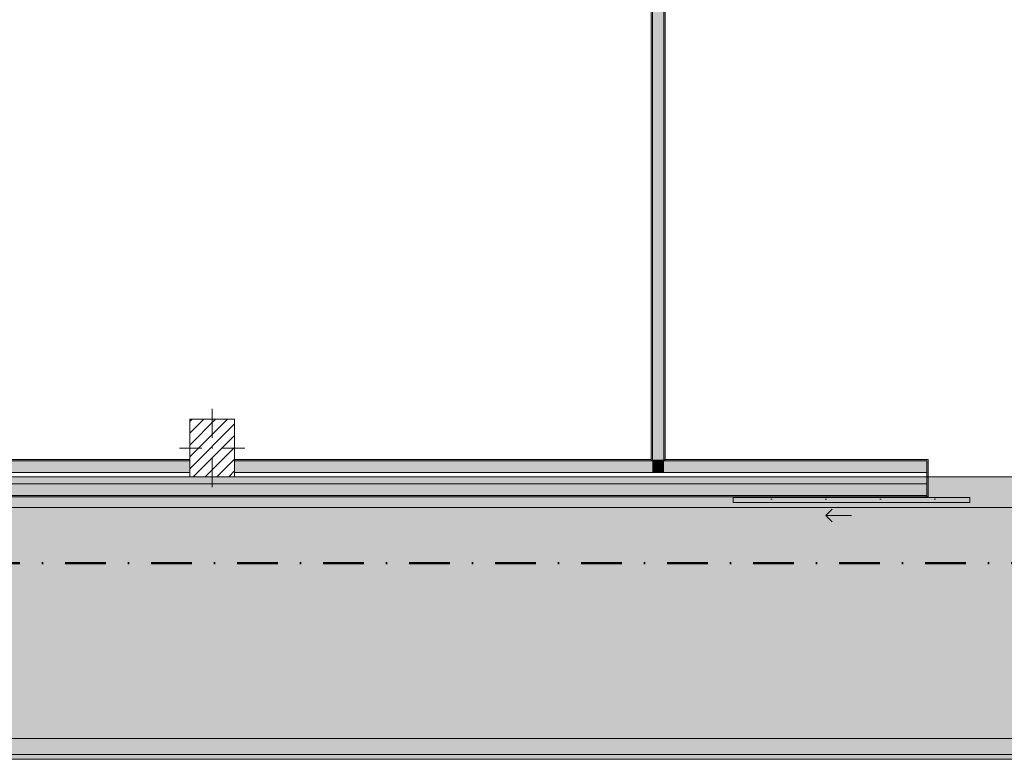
# Model space of a CAD drawing. Header units: millimetres. Extents: x -30280 to 19093, y -19284 to 4746.
# Tile 13 of 40: x -8694 to -1017, y -19284 to -13522. Entities that reach past the tile are written whole.
import ezdxf

# ---------------------------------------------------------------- set-up
doc = ezdxf.new("R2010")
doc.units = ezdxf.units.MM
doc.header["$MEASUREMENT"] = 0
doc.linetypes.add('Punto & Rayas', pattern=[670.277762, 317.5, -176.388889, 0, -176.388874])
doc.linetypes.add('Wipeout_Contour', pattern=[1000, 0, -1000])
for name, color, linetype, lineweight, true_color in [('01_2D_Ambit_Pluma_Nº__242', 7, 'Continuous', 50, 0xfb0013), ('07_CR_Cel Ras pladur_Pluma_Nº__102', 7, 'Continuous', 5, 0xcccccc), ('14_PAV_Paviment existent_Pluma_Nº__197', 7, 'Continuous', 0, 0xffe68e), ('Demolido_08_Envans_Pluma_Nº__102', 7, 'Continuous', 5, 0xcccccc), ('Demolido_08_Envans_Pluma_Nº__176', 7, 'Continuous', 15, 0x93a0c6), ('Demolido_Puertas Archicad_Pluma_Nº__3', 7, 'Continuous', 5, 0xa4a4a4)]:
    doc.layers.add(name, color=color, linetype=linetype, lineweight=lineweight, true_color=true_color)
for name, color, linetype in [('07_CR_Cel Ras pladur', 7, 'Continuous'), ('10_ESTR_Pilars', 7, 'Continuous'), ('14_PAV_Paviment existent', 7, 'Continuous'), ('Demolido_08_Envans', 7, 'Continuous'), ('Demolido_Puertas Archicad', 7, 'Continuous')]:
    doc.layers.add(name, color=color, linetype=linetype)
for name, color, linetype, lineweight in [('10_ESTR_Pilars_Pluma_Nº__20', 1, 'Continuous', 5), ('10_ESTR_Pilars_Pluma_Nº__28', 7, 'Continuous', 20), ('10_ESTR_Pilars_Pluma_Nº__42', 8, 'Continuous', 25), ('14_PAV_Paviment existent_Pluma_Nº__89', 7, 'Continuous', 5), ('Demolido_08_Envans_Pluma_Nº__7', 7, 'Continuous', 5), ('Demolido_12_FAÇ_Façana_Pluma_Nº__7', 7, 'Continuous', 5), ('Demolido_Puertas Archicad_Pluma_Nº__1', 7, 'Continuous', 5), ('Demolido_Puertas Archicad_Pluma_Nº__7', 7, 'Continuous', 5)]:
    doc.layers.add(name, color=color, linetype=linetype, lineweight=lineweight)

# ---------------------------------------------------------------- blocks, each defined once
blk = doc.blocks.new('Forjado_2_1', base_point=(6678.9, -19246.6))
at = {"layer": '14_PAV_Paviment existent_Pluma_Nº__197', "linetype": 'Continuous', "lineweight": 0, "true_color": 0x3f3923}
blk.add_hatch(color=39, dxfattribs=at).paths.add_polyline_path([(6678.9, -19246.6), (6678.9, -17084), (-28038.7, -17084), (-28050.8, -19246.6)])
at = {"layer": '14_PAV_Paviment existent_Pluma_Nº__89', "color": 7, "linetype": 'Continuous', "lineweight": 5, "flags": 128}
blk.add_lwpolyline([(6678.9, -19246.6), (-28050.8, -19246.6), (-28038.7, -17084), (6678.9, -17084)], close=True, dxfattribs=at)
blk = doc.blocks.new('Forjado_3_1', base_point=(-20499.3, -19284))
at = {"layer": '07_CR_Cel Ras pladur', "linetype": 'Continuous', "lineweight": 0, "true_color": 0x3f3f3f}
h = blk.add_hatch(color=250, dxfattribs=at)
h.paths.add_polyline_path([(-20499.3, -19284), (12128.9, -19284), (12128.9, -17084), (-20499.3, -17084)])
h.paths.add_polyline_path([(11630.3, -17322), (11630.3, -19122), (-20169.7, -19122), (-20169.7, -17322)], flags=0)
at = {"layer": '07_CR_Cel Ras pladur_Pluma_Nº__102', "color": 254, "linetype": 'Continuous', "lineweight": 5, "true_color": 0xcccccc, "flags": 128}
for points in [[(-20499.3, -19284), (12128.9, -19284), (12128.9, -17084), (-20499.3, -17084)], [(11630.3, -17322), (-20169.7, -17322), (-20169.7, -19122), (11630.3, -19122)]]:
    blk.add_lwpolyline(points, close=True, dxfattribs=at)
blk = doc.blocks.new('Puerta Corredera Exterior 27')
at = {"layer": 'Demolido_Puertas Archicad', "linetype": 'Continuous', "lineweight": 0, "true_color": 0xffffff}
h = blk.add_hatch(dxfattribs=at)
h.set_pattern_fill('Hormigón_en_Masa_0001', style=0, pattern_type=2)
h.set_pattern_definition([(0, (0, 0), (0, 779.42), [48.75, -401.25]), (0, (225, 389.7), (0, 779.42), [48.75, -401.25]), (60, (0, 0), (-675, 389.7), [48.75, -401.25]), (60, (450, 0), (-675, 389.7), [48.75, -401.25]), (120, (48.75, 0), (675, 389.7), [48.75, -401.25]), (120, (498.75, 0), (675, 389.7), [48.75, -401.25]), (0, (0, 75), (0, 150), [0, -150, 0, -225]), (45, (75, 75), (-106.066, 106.066), [0, -112.5, 0, -187.5])])
h.paths.add_polyline_path([(587.6, 45), (587.6, 5), (2432.8, 5), (2432.8, 45)])
at = {"layer": 'Demolido_Puertas Archicad_Pluma_Nº__3', "color": 253, "linetype": 'Continuous', "lineweight": 5, "true_color": 0xa4a4a4}
for p, q in [((1710.2, 145), (1660.2, 195)), ((1510.2, 145), (1710.2, 145)), ((1710.2, 145), (1660.2, 95)), ((587.6, 45), (2432.8, 45)), ((587.6, 5), (587.6, 45)), ((2432.8, 5), (587.6, 5)), ((2432.8, 45), (2432.8, 5))]:
    blk.add_line(p, q, dxfattribs=at)
at = {"layer": 'Demolido_Puertas Archicad_Pluma_Nº__7', "color": 7, "linetype": 'Continuous', "lineweight": 5}
for p, q in [((-912.6, 0), (-912.6, -290)), ((912.6, 0), (912.6, -290)), ((-922.6, -290), (-912.6, -290)), ((922.6, -290), (912.6, -290))]:
    blk.add_line(p, q, dxfattribs=at)
blk = doc.blocks.new('Muro_53_1', base_point=(-8960.9, -16949))
at = {"layer": 'Demolido_08_Envans_Pluma_Nº__102', "linetype": 'Continuous', "lineweight": 0, "true_color": 0xe5e5e5}
for points in [[(-8960.9, -16959), (-8960.9, -17049), (-7367.9, -17049), (-7367.9, -16959)], [(-7017.9, -16959), (-7017.9, -17049), (-3761.1, -17049), (-3761.1, -16959)], [(-3671.1, -16959), (-3761.1, -16959), (-3761.1, -17049), (-3671.1, -17049)], [(-3671.1, -17049), (-1621.1, -17049), (-1621.1, -16959), (-3671.1, -16959)], [(-8960.9, -17139), (-8960.9, -17229), (-1621.1, -17229), (-1621.1, -17139)]]:
    blk.add_hatch(color=254, dxfattribs=at).paths.add_polyline_path(points)
at = {"layer": 'Demolido_08_Envans_Pluma_Nº__176', "linetype": 'Continuous', "lineweight": 0, "true_color": 0x495063}
for points in [[(-8960.9, -16949), (-8960.9, -16959), (-7367.9, -16959), (-7367.9, -16949)], [(-7017.9, -16949), (-7017.9, -16959), (-3771.1, -16959), (-3771.1, -16949)], [(-3761.1, -16949), (-3771.1, -16949), (-3771.1, -16959), (-3761.1, -16959)], [(-3661.1, -16949), (-3671.1, -16949), (-3671.1, -16959), (-3661.1, -16959)], [(-3661.1, -16949), (-3661.1, -16959), (-1621.1, -16959), (-1621.1, -16949)], [(-1611.1, -16949), (-1621.1, -16949), (-1621.1, -16959), (-1621.1, -17239), (-1611.1, -17239)], [(-8960.9, -17229), (-8960.9, -17239), (-1621.1, -17239), (-1621.1, -17229)]]:
    blk.add_hatch(color=251, dxfattribs=at).paths.add_polyline_path(points)
at = {"layer": 'Demolido_08_Envans_Pluma_Nº__7', "color": 7, "linetype": 'Continuous', "lineweight": 5}
for p, q in [((-7367.9, -16959), (-8960.9, -16959)), ((-3761.1, -16959), (-7017.9, -16959)), ((-3761.1, -16949), (-3761.1, -16959)), ((-3671.1, -16959), (-3671.1, -16949)), ((-1621.1, -16959), (-3671.1, -16959)), ((-1621.1, -16949), (-1611.1, -16949)), ((-1621.1, -16959), (-1621.1, -17239)), ((-1611.1, -17239), (-1611.1, -16949)), ((-8960.9, -17049), (-7367.9, -17049)), ((-7017.9, -17049), (-3761.1, -17049)), ((-3761.1, -17049), (-3671.1, -17049)), ((-3671.1, -17049), (-1621.1, -17049)), ((-8960.9, -17139), (-1621.1, -17139)), ((-8960.9, -17229), (-1621.1, -17229)), ((-1621.1, -17239), (-1611.1, -17239))]:
    blk.add_line(p, q, dxfattribs=at)
at = {"layer": 'Demolido_08_Envans_Pluma_Nº__7', "color": 7, "linetype": 'Continuous', "lineweight": 5, "flags": 128}
for points in [[(-7367.9, -16949), (-8960.9, -16949)], [(-3771.1, -16949), (-7017.9, -16949)], [(-1621.1, -16949), (-3661.1, -16949)], [(-8960.9, -17239), (-1621.1, -17239)]]:
    blk.add_lwpolyline(points, dxfattribs=at)
at = {"layer": 'Demolido_Puertas Archicad', "color": 253, "linetype": 'Continuous', "lineweight": 5, "true_color": 0xa4a4a6, "zscale": 1000, "rotation": 180}
blk.add_blockref('Puerta Corredera Exterior 27', (-698.5, -17239), dxfattribs=at)
blk = doc.blocks.new('Puerta 27_7')
at = {"layer": 'Demolido_Puertas Archicad_Pluma_Nº__1', "color": 7, "linetype": 'Continuous', "lineweight": 5}
for p, q in [((382, 744), (382, 844)), ((382, 844), (422, 844)), ((422, 844), (422, 744)), ((422, 744), (382, 744)), ((402, 744), (402, 100)), ((382, 0), (382, 100)), ((382, 100), (422, 100)), ((422, 100), (422, 0)), ((-472, 0), (-472, 19)), ((-472, 19), (-422, 19)), ((-422, 0), (-472, 0)), ((-422, 0), (-450, 0)), ((-450, 0), (-450, -110)), ((-422, 19), (-422, 0)), ((-422, -40), (-422, 0)), ((422, 0), (382, 0)), ((422, 19), (472, 19)), ((422, 0), (422, 19)), ((472, 0), (422, 0)), ((450, 0), (422, 0)), ((422, 0), (422, -40)), ((450, -110), (450, 0)), ((472, 19), (472, 0)), ((-410, -40), (-422, -40)), ((-410, -110), (-410, -40)), ((422, -40), (410, -40)), ((410, -40), (410, -110)), ((-472, -129), (-472, -110)), ((-472, -110), (-422, -110)), ((-422, -129), (-472, -129)), ((-450, -110), (-410, -110)), ((-422, -110), (-422, -129)), ((410, -110), (450, -110)), ((422, -110), (472, -110)), ((422, -129), (422, -110)), ((472, -129), (422, -129)), ((472, -110), (472, -129))]:
    blk.add_line(p, q, dxfattribs=at)
at = {"layer": 'Demolido_Puertas Archicad_Pluma_Nº__1', "color": 7, "linetype": 'Continuous', "lineweight": 5, "flags": 128}
for points in [[(402, 744), (402, 100), (382, 100), (382, 744)], [(422, 744), (422, 100), (402, 100), (402, 744)]]:
    blk.add_lwpolyline(points, close=True, dxfattribs=at)
at = {"layer": 'Demolido_Puertas Archicad_Pluma_Nº__3', "color": 253, "linetype": 'Continuous', "lineweight": 5, "true_color": 0xa4a4a4}
blk.add_arc((422, 0), 844, 90, 180, dxfattribs=at)
at = {"layer": 'Demolido_Puertas Archicad_Pluma_Nº__7', "color": 7, "linetype": 'Continuous', "lineweight": 5}
for p, q in [((-450, 0), (-472, 0)), ((-450, 0), (-472, 0)), ((-450, 0), (-450, -10)), ((-450, 0), (-450, -10)), ((450, 0), (450, -10)), ((450, 0), (450, -10)), ((450, 0), (472, 0)), ((450, 0), (472, 0)), ((-450, -10), (-450, -100)), ((-450, -10), (-450, -100)), ((450, -10), (450, -100)), ((450, -10), (450, -100)), ((-450, -110), (-472, -110)), ((-450, -110), (-472, -110)), ((-450, -100), (-450, -110)), ((-450, -100), (-450, -110)), ((450, -100), (450, -110)), ((450, -100), (450, -110)), ((450, -110), (472, -110)), ((450, -110), (472, -110))]:
    blk.add_line(p, q, dxfattribs=at)
blk = doc.blocks.new('Muro_54_1', base_point=(-3771.1, -16949))
at = {"layer": 'Demolido_08_Envans_Pluma_Nº__102', "linetype": 'Continuous', "lineweight": 0, "true_color": 0xe5e5e5}
for points in [[(-3761.1, -12269), (-3748.9, -12269), (-3748.9, -12169), (-3761.1, -12169)], [(-3761.1, -12319), (-3748.9, -12319), (-3748.9, -12269), (-3761.1, -12269)], [(-3761.1, -12339), (-3748.9, -12339), (-3748.9, -12319), (-3761.1, -12319)], [(-3761.1, -12339), (-3761.1, -12430), (-3671.1, -12430), (-3671.1, -12339)], [(-3761.1, -16949), (-3671.1, -16949), (-3671.1, -13330), (-3761.1, -13330)], [(-3671.1, -16949), (-3761.1, -16949), (-3761.1, -16959), (-3671.1, -16959)]]:
    blk.add_hatch(color=254, dxfattribs=at).paths.add_polyline_path(points)
at = {"layer": 'Demolido_08_Envans_Pluma_Nº__176', "linetype": 'Continuous', "lineweight": 0, "true_color": 0x495063}
for points in [[(-3771.1, -12339), (-3771.1, -12430), (-3761.1, -12430), (-3761.1, -12339)], [(-3671.1, -12339), (-3671.1, -12430), (-3661.1, -12430), (-3661.1, -12339)], [(-3771.1, -16949), (-3761.1, -16949), (-3761.1, -13330), (-3771.1, -13330)], [(-3671.1, -16949), (-3661.1, -16949), (-3661.1, -13330), (-3671.1, -13330)]]:
    blk.add_hatch(color=251, dxfattribs=at).paths.add_polyline_path(points)
at = {"layer": 'Demolido_08_Envans_Pluma_Nº__7', "color": 7, "linetype": 'Continuous', "lineweight": 5}
for p, q in [((-3761.1, -12339), (-3761.1, -12430)), ((-3671.1, -12430), (-3671.1, -12339)), ((-3771.1, -12430), (-3771.1, -12408)), ((-3771.1, -12430), (-3761.1, -12430)), ((-3761.1, -12430), (-3671.1, -12430)), ((-3671.1, -12430), (-3661.1, -12430)), ((-3661.1, -12430), (-3661.1, -12408)), ((-3771.1, -13330), (-3771.1, -13352)), ((-3771.1, -13330), (-3761.1, -13330)), ((-3761.1, -13330), (-3761.1, -16949)), ((-3761.1, -13330), (-3671.1, -13330)), ((-3671.1, -16949), (-3671.1, -13330)), ((-3671.1, -13330), (-3661.1, -13330)), ((-3661.1, -13330), (-3661.1, -13352)), ((-3761.1, -16949), (-3761.1, -16959)), ((-3671.1, -16959), (-3671.1, -16949))]:
    blk.add_line(p, q, dxfattribs=at)
at = {"layer": 'Demolido_08_Envans_Pluma_Nº__7', "color": 7, "linetype": 'Continuous', "lineweight": 5, "flags": 128}
for points in [[(-3771.1, -12339), (-3771.1, -12430)], [(-3661.1, -12430), (-3661.1, -12339)], [(-3771.1, -13330), (-3771.1, -16949)], [(-3661.1, -16949), (-3661.1, -13330)]]:
    blk.add_lwpolyline(points, dxfattribs=at)
at = {"layer": 'Demolido_12_FAÇ_Façana_Pluma_Nº__7', "color": 7, "linetype": 'Continuous', "lineweight": 5}
for p, q in [((-3761.1, -12169), (-3761.1, -12269)), ((-3761.1, -12269), (-3761.1, -12319)), ((-3761.1, -12319), (-3761.1, -12339))]:
    blk.add_line(p, q, dxfattribs=at)
at = {"layer": 'Demolido_Puertas Archicad', "color": 253, "linetype": 'Continuous', "lineweight": 5, "true_color": 0xa4a4a6, "zscale": 1000, "rotation": 90}
blk.add_blockref('Puerta 27_7', (-3771.1, -12880), dxfattribs=at)
blk = doc.blocks.new('Pilar_25_1', base_point=(-7192.9, -16859))
at = {"color": 254, "linetype": 'Wipeout_Contour', "lineweight": 0, "ltscale": 73320.813455}
blk.add_wipeout([(-7367.9, -17084), (-7017.9, -17084), (-7017.9, -16634), (-7367.9, -16634)], dxfattribs=at).dxf.layer = '10_ESTR_Pilars'
at = {"layer": '10_ESTR_Pilars_Pluma_Nº__42', "linetype": 'Continuous', "lineweight": 25}
h = blk.add_hatch(dxfattribs=at)
h.set_pattern_fill('00_GCT_trama_45º_e1_400__05', color=8, style=0, pattern_type=2)
h.set_pattern_definition([(45, (0, 0), (-45.96194, 45.96194), [])])
h.paths.add_polyline_path([(-7367.9, -17084), (-7017.9, -17084), (-7017.9, -16634), (-7367.9, -16634)])
at = {"layer": '10_ESTR_Pilars_Pluma_Nº__20', "color": 1, "linetype": 'Continuous', "lineweight": 5}
for p, q in [((-7192.9, -16779), (-7192.9, -16554)), ((-7272.9, -16859), (-7447.9, -16859)), ((-7112.9, -16859), (-6937.9, -16859)), ((-7192.9, -16939), (-7192.9, -17164))]:
    blk.add_line(p, q, dxfattribs=at)
blk.add_point((-7192.9, -16859), dxfattribs=at)
at = {"layer": '10_ESTR_Pilars_Pluma_Nº__28', "color": 7, "linetype": 'Continuous', "lineweight": 20, "flags": 128}
blk.add_lwpolyline([(-7367.9, -17084), (-7017.9, -17084), (-7017.9, -16634), (-7367.9, -16634)], close=True, dxfattribs=at)

msp = doc.modelspace()

# ---------------------------------------------------------------- linework, layer by layer
at = {"layer": '01_2D_Ambit_Pluma_Nº__242', "color": 1, "linetype": 'Punto & Rayas', "lineweight": 50, "true_color": 0xfb0013, "flags": 128}
msp.add_lwpolyline([(-28416.579, -2249.593), (-28416.579, 4745.928), (7590.116, 4745.928), (7590.116, -1864.54), (6642.921, -1864.54), (6642.921, -11392.724), (6642.921, -17756.595), (-18985.875, -17756.595), (-18985.875, -11834.879), (-2447.904, -11834.879), (-2447.904, -2249.593)], close=True, dxfattribs=at)

# ---------------------------------------------------------------- block references
at = {"layer": '07_CR_Cel Ras pladur', "color": 254, "linetype": 'Continuous', "lineweight": 5, "true_color": 0xcccccc}
msp.add_blockref('Forjado_3_1', (-20499.332, -19283.976), dxfattribs=at)
at = {"layer": '14_PAV_Paviment existent', "color": 7, "linetype": 'Continuous', "lineweight": 5}
msp.add_blockref('Forjado_2_1', (6678.891, -19246.576), dxfattribs=at)
at = {"layer": 'Demolido_08_Envans', "color": 7, "lineweight": 20}
for name, p in [('Muro_54_1', (-3771.109, -16948.976)), ('Muro_53_1', (-8960.921, -16948.976))]:
    msp.add_blockref(name, p, dxfattribs=at)

# ---------------------------------------------------------------- next in the draw order: block references
at = {"layer": '10_ESTR_Pilars', "color": 7, "lineweight": 20}
msp.add_blockref('Pilar_25_1', (-7192.894, -16858.976), dxfattribs=at)

doc.saveas('drawing.dxf')
